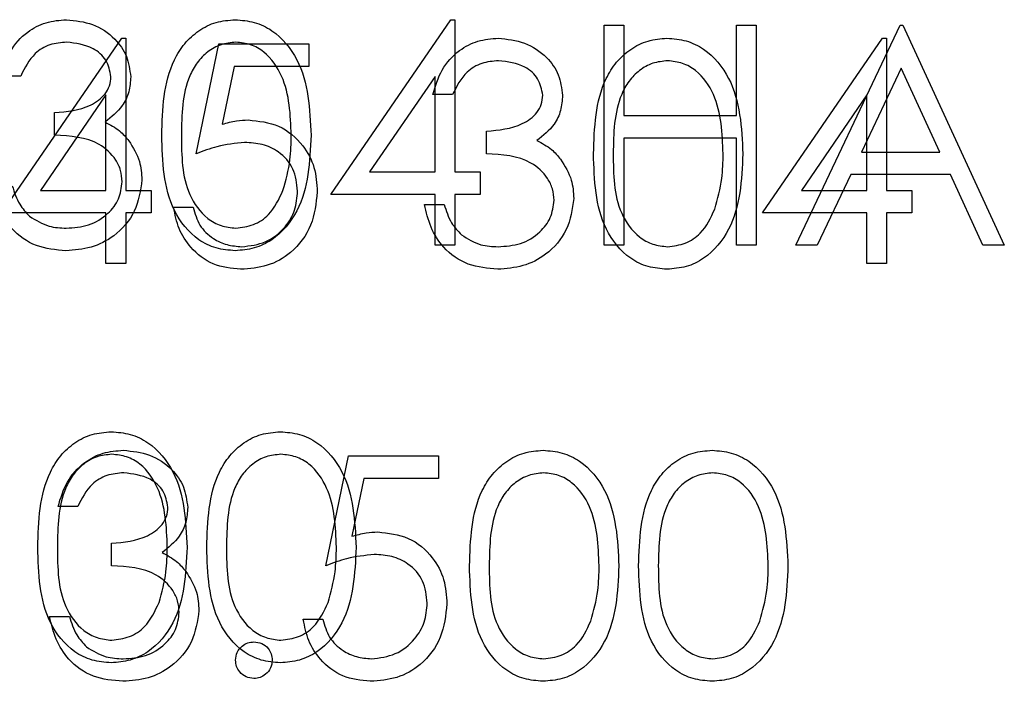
# Model space of a CAD drawing. Header units: inches. Extents: x 1802 to 2468, y -253 to -72.
# Tile 39 of 256: x 1820.686 to 1821.224, y -154.88 to -154.518. Entities that reach past the tile are written whole.
import ezdxf

# ---------------------------------------------------------------- set-up
doc = ezdxf.new("R2010")
doc.units = ezdxf.units.IN
doc.header["$LTSCALE"] = 0.5
doc.header["$MEASUREMENT"] = 0
doc.layers.add('DSS-M-S', color=53, linetype='Continuous')
doc.layers.add('DST-M-S', color=53, linetype='Continuous')

msp = doc.modelspace()

# ---------------------------------------------------------------- linework, layer by layer
at = {"layer": 'DSS-M-S', "linetype": 'Continuous', "lineweight": 25}
for p, q in [((1820.85611, -154.61377), (1820.92162, -154.51838)), ((1820.92162, -154.51838), (1820.9238, -154.51838)), ((1820.9238, -154.51838), (1820.9238, -154.60146)), ((1821.00534, -154.64146), (1821.00534, -154.52146)), ((1821.00534, -154.52146), (1821.01611, -154.52146)), ((1821.01611, -154.52146), (1821.01611, -154.57069)), ((1821.07765, -154.52146), (1821.08842, -154.52146)), ((1821.07765, -154.57069), (1821.07765, -154.52146)), ((1821.08842, -154.52146), (1821.08842, -154.64146)), ((1821.10996, -154.64146), (1821.16688, -154.52146)), ((1821.16688, -154.52146), (1821.16842, -154.52146)), ((1821.16842, -154.52146), (1821.2238, -154.64146)), ((1821.16753, -154.54485), (1821.1458, -154.59069)), ((1821.18868, -154.59069), (1821.16753, -154.54485)), ((1820.68688, -154.54915), (1820.67611, -154.54915)), ((1820.91303, -154.54934), (1820.87726, -154.60146)), ((1820.91303, -154.60146), (1820.91303, -154.54934)), ((1820.70534, -154.58146), (1820.70534, -154.56915)), ((1821.01611, -154.57069), (1821.07765, -154.57069)), ((1821.01611, -154.583), (1821.01611, -154.64146)), ((1821.07765, -154.583), (1821.01611, -154.583)), ((1821.07765, -154.64146), (1821.07765, -154.583)), ((1821.1458, -154.59069), (1821.18868, -154.59069)), ((1820.87726, -154.60146), (1820.91303, -154.60146)), ((1820.9238, -154.60146), (1820.93765, -154.60146)), ((1820.93765, -154.60146), (1820.93765, -154.61377)), ((1821.13996, -154.603), (1821.12171, -154.64146)), ((1821.19436, -154.603), (1821.13996, -154.603)), ((1821.2121, -154.64146), (1821.19436, -154.603)), ((1820.91303, -154.61377), (1820.85611, -154.61377)), ((1820.91303, -154.64146), (1820.91303, -154.61377)), ((1820.93765, -154.61377), (1820.9238, -154.61377)), ((1820.9238, -154.61377), (1820.9238, -154.64146)), ((1820.9238, -154.64146), (1820.91303, -154.64146)), ((1821.01611, -154.64146), (1821.00534, -154.64146)), ((1821.08842, -154.64146), (1821.07765, -154.64146)), ((1821.12171, -154.64146), (1821.10996, -154.64146)), ((1821.2238, -154.64146), (1821.2121, -154.64146))]:
    msp.add_line(p, q, dxfattribs=at)
for points, knots in [([(1820.67611, -154.54915), (1820.67749, -154.54454), (1820.68025, -154.53532), (1820.68942, -154.52512), (1820.70052, -154.51926), (1820.70806, -154.51868), (1820.71183, -154.51838)], [0, 0, 0, 0, 0.280288, 0.55968, 0.779747, 1, 1, 1, 1]), ([(1820.71183, -154.51838), (1820.71669, -154.51891), (1820.7264, -154.51995), (1820.73802, -154.52766), (1820.74541, -154.53812), (1820.74639, -154.54575), (1820.74688, -154.54956)], [0, 0, 0, 0, 0.280085, 0.559868, 0.780099, 1, 1, 1, 1]), ([(1820.7638, -154.58151), (1820.76427, -154.56718), (1820.76485, -154.54925), (1820.77603, -154.53122), (1820.78382, -154.52406), (1820.7934, -154.51924), (1820.80042, -154.51867), (1820.80392, -154.51838)], [0, 0, 0, 0, 0.498702, 0.624177, 0.749467, 0.874745, 1, 1, 1, 1]), ([(1820.80392, -154.51838), (1820.80746, -154.51867), (1820.81452, -154.51923), (1820.82739, -154.52549), (1820.84361, -154.54551), (1820.84465, -154.56711), (1820.84534, -154.58151)], [0, 0, 0, 0, 0.1256, 0.251197, 0.500581, 1, 1, 1, 1]), ([(1820.71198, -154.53069), (1820.70886, -154.53094), (1820.70262, -154.53143), (1820.6927, -154.53744), (1820.68909, -154.54471), (1820.68688, -154.54915)], [0, 0, 0, 0, 0.280636, 0.560364, 1, 1, 1, 1]), ([(1820.73611, -154.54951), (1820.7355, -154.54637), (1820.73428, -154.54006), (1820.7251, -154.53229), (1820.71695, -154.5313), (1820.71198, -154.53069)], [0, 0, 0, 0, 0.278859, 0.5600742, 1, 1, 1, 1]), ([(1820.80428, -154.53069), (1820.80153, -154.53097), (1820.79603, -154.53152), (1820.78873, -154.53573), (1820.78291, -154.54164), (1820.77497, -154.55625), (1820.77475, -154.57026), (1820.77457, -154.58146)], [0, 0, 0, 0, 0.125139, 0.250418, 0.375519, 0.500847, 1, 1, 1, 1]), ([(1820.83457, -154.58146), (1820.83413, -154.57032), (1820.83346, -154.55363), (1820.82223, -154.53713), (1820.81252, -154.53156), (1820.80703, -154.53098), (1820.80428, -154.53069)], [0, 0, 0, 0, 0.5000715, 0.7490206, 0.8745985, 1, 1, 1, 1]), ([(1820.70534, -154.56915), (1820.71212, -154.56853), (1820.72229, -154.56759), (1820.73223, -154.56054), (1820.73563, -154.55457), (1820.73595, -154.5512), (1820.73611, -154.54951)], [0, 0, 0, 0, 0.499418, 0.749016, 0.874544, 1, 1, 1, 1]), ([(1820.74688, -154.54956), (1820.74668, -154.55233), (1820.74629, -154.55788), (1820.74197, -154.56709), (1820.73632, -154.57153), (1820.73287, -154.57425)], [0, 0, 0, 0, 0.280508, 0.560792, 1, 1, 1, 1]), ([(1820.73287, -154.57425), (1820.73566, -154.57571), (1820.74065, -154.57831), (1820.74428, -154.5826), (1820.74587, -154.58449)], [0, 0, 0, 0, 0.559795, 1, 1, 1, 1]), ([(1820.74226, -154.60684), (1820.74209, -154.60475), (1820.74174, -154.60057), (1820.738, -154.593), (1820.72684, -154.58266), (1820.71394, -154.58194), (1820.70534, -154.58146)], [0, 0, 0, 0, 0.125587, 0.251191, 0.500605, 1, 1, 1, 1]), ([(1820.80392, -154.64454), (1820.80042, -154.64425), (1820.79342, -154.64368), (1820.78067, -154.6374), (1820.76491, -154.61724), (1820.76425, -154.59581), (1820.7638, -154.58151)], [0, 0, 0, 0, 0.125551, 0.25109, 0.50025, 1, 1, 1, 1]), ([(1820.77457, -154.58146), (1820.77466, -154.59268), (1820.77479, -154.60947), (1820.78632, -154.62585), (1820.79605, -154.63134), (1820.80154, -154.63193), (1820.80428, -154.63223)], [0, 0, 0, 0, 0.500291, 0.749086, 0.874606, 1, 1, 1, 1]), ([(1820.84534, -154.58151), (1820.84467, -154.59591), (1820.84367, -154.6175), (1820.82735, -154.6374), (1820.81451, -154.64368), (1820.80745, -154.64425), (1820.80392, -154.64454)], [0, 0, 0, 0, 0.499407, 0.748743, 0.874372, 1, 1, 1, 1]), ([(1820.83003, -154.61163), (1820.83156, -154.6061), (1820.83429, -154.59621), (1820.83449, -154.58597), (1820.83457, -154.58146)], [0, 0, 0, 0, 0.5595988, 1, 1, 1, 1]), ([(1820.74587, -154.58449), (1820.74817, -154.58816), (1820.75229, -154.59473), (1820.7528, -154.60242), (1820.75303, -154.60581)], [0, 0, 0, 0, 0.559419, 1, 1, 1, 1]), ([(1820.71152, -154.64454), (1820.70601, -154.64406), (1820.69502, -154.64309), (1820.68203, -154.63388), (1820.67448, -154.62176), (1820.67249, -154.61336), (1820.6715, -154.60915)], [0, 0, 0, 0, 0.279886, 0.558979, 0.779263, 1, 1, 1, 1]), ([(1820.68226, -154.60915), (1820.68336, -154.61264), (1820.68532, -154.61886), (1820.68973, -154.62364), (1820.69166, -154.62574)], [0, 0, 0, 0, 0.560694, 1, 1, 1, 1]), ([(1820.75303, -154.60581), (1820.75217, -154.6117), (1820.75045, -154.62348), (1820.73919, -154.63643), (1820.72546, -154.64346), (1820.71617, -154.64418), (1820.71152, -154.64454)], [0, 0, 0, 0, 0.279304, 0.558838, 0.779277, 1, 1, 1, 1]), ([(1820.71171, -154.63223), (1820.71587, -154.63195), (1820.72418, -154.6314), (1820.73423, -154.62517), (1820.74106, -154.61662), (1820.74186, -154.6101), (1820.74226, -154.60684)], [0, 0, 0, 0, 0.280599, 0.560151, 0.780303, 1, 1, 1, 1]), ([(1820.80428, -154.63223), (1820.80756, -154.63182), (1820.81412, -154.63099), (1820.82425, -154.62415), (1820.82784, -154.61637), (1820.83003, -154.61163)], [0, 0, 0, 0, 0.2802572, 0.5607811, 1, 1, 1, 1]), ([(1820.69166, -154.62574), (1820.69511, -154.6279), (1820.70128, -154.63176), (1820.70852, -154.63208), (1820.71171, -154.63223)], [0, 0, 0, 0, 0.558748, 1, 1, 1, 1]), ([(1820.69611, -154.80651), (1820.69658, -154.79218), (1820.69716, -154.77425), (1820.70834, -154.75622), (1820.71613, -154.74906), (1820.72571, -154.74424), (1820.73272, -154.74367), (1820.73623, -154.74338)], [0, 0, 0, 0, 0.498702, 0.624177, 0.749467, 0.874745, 1, 1, 1, 1]), ([(1820.73623, -154.74338), (1820.73976, -154.74367), (1820.74683, -154.74423), (1820.7597, -154.75049), (1820.77592, -154.77051), (1820.77696, -154.79211), (1820.77765, -154.80651)], [0, 0, 0, 0, 0.1256, 0.251197, 0.500581, 1, 1, 1, 1]), ([(1820.78842, -154.80651), (1820.78888, -154.79218), (1820.78946, -154.77425), (1820.80065, -154.75622), (1820.80844, -154.74906), (1820.81802, -154.74424), (1820.82503, -154.74367), (1820.82854, -154.74338)], [0, 0, 0, 0, 0.498702, 0.624177, 0.749467, 0.874745, 1, 1, 1, 1]), ([(1820.82854, -154.74338), (1820.83207, -154.74367), (1820.83913, -154.74423), (1820.85201, -154.75049), (1820.86823, -154.77051), (1820.86927, -154.79211), (1820.86996, -154.80651)], [0, 0, 0, 0, 0.1256, 0.251197, 0.500581, 1, 1, 1, 1]), ([(1820.73659, -154.75569), (1820.73384, -154.75597), (1820.72834, -154.75652), (1820.72104, -154.76073), (1820.71522, -154.76664), (1820.70728, -154.78125), (1820.70706, -154.79526), (1820.70688, -154.80646)], [0, 0, 0, 0, 0.1251388, 0.2504182, 0.3755189, 0.5008471, 1, 1, 1, 1]), ([(1820.76688, -154.80646), (1820.76644, -154.79532), (1820.76577, -154.77863), (1820.75454, -154.76213), (1820.74483, -154.75656), (1820.73934, -154.75598), (1820.73659, -154.75569)], [0, 0, 0, 0, 0.5000715, 0.7490206, 0.8745985, 1, 1, 1, 1]), ([(1820.8289, -154.75569), (1820.82615, -154.75597), (1820.82064, -154.75652), (1820.81335, -154.76073), (1820.80752, -154.76664), (1820.79958, -154.78125), (1820.79936, -154.79526), (1820.79919, -154.80646)], [0, 0, 0, 0, 0.125139, 0.250418, 0.375519, 0.500847, 1, 1, 1, 1]), ([(1820.85919, -154.80646), (1820.85874, -154.79532), (1820.85808, -154.77863), (1820.84685, -154.76213), (1820.83714, -154.75656), (1820.83164, -154.75598), (1820.8289, -154.75569)], [0, 0, 0, 0, 0.500072, 0.749021, 0.874598, 1, 1, 1, 1]), ([(1820.73623, -154.86954), (1820.73273, -154.86925), (1820.72572, -154.86868), (1820.71298, -154.8624), (1820.69722, -154.84224), (1820.69655, -154.82081), (1820.69611, -154.80651)], [0, 0, 0, 0, 0.125551, 0.25109, 0.50025, 1, 1, 1, 1]), ([(1820.70688, -154.80646), (1820.70697, -154.81768), (1820.7071, -154.83447), (1820.71862, -154.85085), (1820.72836, -154.85634), (1820.73385, -154.85693), (1820.73659, -154.85723)], [0, 0, 0, 0, 0.500291, 0.749086, 0.874606, 1, 1, 1, 1]), ([(1820.77765, -154.80651), (1820.77698, -154.82091), (1820.77597, -154.8425), (1820.75966, -154.8624), (1820.74682, -154.86868), (1820.73976, -154.86925), (1820.73623, -154.86954)], [0, 0, 0, 0, 0.499407, 0.748743, 0.874372, 1, 1, 1, 1]), ([(1820.76234, -154.83663), (1820.76387, -154.8311), (1820.7666, -154.82121), (1820.76679, -154.81097), (1820.76688, -154.80646)], [0, 0, 0, 0, 0.559599, 1, 1, 1, 1]), ([(1820.82854, -154.86954), (1820.82504, -154.86925), (1820.81803, -154.86868), (1820.80529, -154.8624), (1820.78953, -154.84224), (1820.78886, -154.82081), (1820.78842, -154.80651)], [0, 0, 0, 0, 0.125551, 0.25109, 0.50025, 1, 1, 1, 1]), ([(1820.79919, -154.80646), (1820.79928, -154.81768), (1820.79941, -154.83447), (1820.81093, -154.85085), (1820.82066, -154.85634), (1820.82615, -154.85693), (1820.8289, -154.85723)], [0, 0, 0, 0, 0.5002912, 0.749086, 0.8746062, 1, 1, 1, 1]), ([(1820.86996, -154.80651), (1820.86929, -154.82091), (1820.86828, -154.8425), (1820.85197, -154.8624), (1820.83913, -154.86868), (1820.83207, -154.86925), (1820.82854, -154.86954)], [0, 0, 0, 0, 0.499407, 0.748743, 0.874372, 1, 1, 1, 1]), ([(1820.85464, -154.83663), (1820.85617, -154.8311), (1820.8589, -154.82121), (1820.8591, -154.81097), (1820.85919, -154.80646)], [0, 0, 0, 0, 0.559599, 1, 1, 1, 1]), ([(1820.73659, -154.85723), (1820.73987, -154.85682), (1820.74643, -154.85599), (1820.75656, -154.84915), (1820.76015, -154.84137), (1820.76234, -154.83663)], [0, 0, 0, 0, 0.280257, 0.560781, 1, 1, 1, 1]), ([(1820.8289, -154.85723), (1820.83218, -154.85682), (1820.83873, -154.85599), (1820.84886, -154.84915), (1820.85245, -154.84137), (1820.85464, -154.83663)], [0, 0, 0, 0, 0.280257, 0.560781, 1, 1, 1, 1])]:
    msp.add_open_spline(points, degree=3, knots=knots, dxfattribs=at)
at = {"layer": 'DST-M-S', "linetype": 'Continuous', "lineweight": 25}
for p, q in [((1820.67647, -154.6239), (1820.74197, -154.52851)), ((1820.74197, -154.52851), (1820.74416, -154.52851)), ((1820.74416, -154.52851), (1820.74416, -154.61159)), ((1821.09185, -154.6239), (1821.15736, -154.52851)), ((1821.15736, -154.52851), (1821.15954, -154.52851)), ((1821.15954, -154.52851), (1821.15954, -154.61159)), ((1820.78262, -154.59159), (1820.79493, -154.53159)), ((1820.79493, -154.53159), (1820.84416, -154.53159)), ((1820.84416, -154.53159), (1820.84416, -154.5439)), ((1820.80334, -154.5439), (1820.79688, -154.57546)), ((1820.84416, -154.5439), (1820.80334, -154.5439)), ((1820.73339, -154.55948), (1820.69762, -154.61159)), ((1820.73339, -154.61159), (1820.73339, -154.55948)), ((1820.92262, -154.55928), (1820.91185, -154.55928)), ((1821.14877, -154.55948), (1821.11301, -154.61159)), ((1821.14877, -154.61159), (1821.14877, -154.55948)), ((1820.94108, -154.59159), (1820.94108, -154.57928)), ((1820.69762, -154.61159), (1820.73339, -154.61159)), ((1820.74416, -154.61159), (1820.75801, -154.61159)), ((1820.75801, -154.61159), (1820.75801, -154.6239)), ((1821.11301, -154.61159), (1821.14877, -154.61159)), ((1821.15954, -154.61159), (1821.17339, -154.61159)), ((1821.17339, -154.61159), (1821.17339, -154.6239)), ((1820.77031, -154.62082), (1820.78108, -154.62082)), ((1820.90724, -154.61928), (1820.91801, -154.61928)), ((1820.73339, -154.6239), (1820.67647, -154.6239)), ((1820.73339, -154.65159), (1820.73339, -154.6239)), ((1820.74416, -154.6239), (1820.74416, -154.65159)), ((1820.75801, -154.6239), (1820.74416, -154.6239)), ((1821.14877, -154.6239), (1821.09185, -154.6239)), ((1821.14877, -154.65159), (1821.14877, -154.6239)), ((1821.15954, -154.6239), (1821.15954, -154.65159)), ((1821.17339, -154.6239), (1821.15954, -154.6239)), ((1820.74416, -154.65159), (1820.73339, -154.65159)), ((1821.15954, -154.65159), (1821.14877, -154.65159)), ((1820.85339, -154.81659), (1820.8657, -154.75659)), ((1820.8657, -154.75659), (1820.91493, -154.75659)), ((1820.91493, -154.75659), (1820.91493, -154.7689)), ((1820.87411, -154.7689), (1820.86765, -154.80046)), ((1820.91493, -154.7689), (1820.87411, -154.7689)), ((1820.71801, -154.78428), (1820.70724, -154.78428)), ((1820.73647, -154.81659), (1820.73647, -154.80428)), ((1820.70262, -154.84428), (1820.71339, -154.84428)), ((1820.84108, -154.84582), (1820.85185, -154.84582))]:
    msp.add_line(p, q, dxfattribs=at)
for points, knots in [([(1820.91185, -154.55928), (1820.91323, -154.55467), (1820.916, -154.54545), (1820.92517, -154.53525), (1820.93626, -154.5294), (1820.9438, -154.52881), (1820.94757, -154.52851)], [0, 0, 0, 0, 0.280288, 0.55968, 0.779747, 1, 1, 1, 1]), ([(1820.94757, -154.52851), (1820.95243, -154.52904), (1820.96214, -154.53008), (1820.97377, -154.53779), (1820.98115, -154.54825), (1820.98213, -154.55588), (1820.98262, -154.55969)], [0, 0, 0, 0, 0.280085, 0.559868, 0.780099, 1, 1, 1, 1]), ([(1820.99954, -154.59164), (1821.00001, -154.57731), (1821.00059, -154.55938), (1821.01177, -154.54135), (1821.01956, -154.53419), (1821.02914, -154.52937), (1821.03616, -154.5288), (1821.03966, -154.52851)], [0, 0, 0, 0, 0.498702, 0.624177, 0.749467, 0.874745, 1, 1, 1, 1]), ([(1821.03966, -154.52851), (1821.0432, -154.5288), (1821.05026, -154.52936), (1821.06314, -154.53563), (1821.07936, -154.55565), (1821.08039, -154.57724), (1821.08108, -154.59164)], [0, 0, 0, 0, 0.1256, 0.251197, 0.500581, 1, 1, 1, 1]), ([(1820.94772, -154.54082), (1820.9446, -154.54107), (1820.93837, -154.54157), (1820.92845, -154.54757), (1820.92483, -154.55484), (1820.92262, -154.55928)], [0, 0, 0, 0, 0.280636, 0.5603644, 1, 1, 1, 1]), ([(1820.97185, -154.55964), (1820.97124, -154.5565), (1820.97002, -154.55019), (1820.96084, -154.54242), (1820.95269, -154.54143), (1820.94772, -154.54082)], [0, 0, 0, 0, 0.278859, 0.560074, 1, 1, 1, 1]), ([(1821.04002, -154.54082), (1821.03727, -154.5411), (1821.03177, -154.54165), (1821.02447, -154.54587), (1821.01865, -154.55177), (1821.01071, -154.56638), (1821.01049, -154.58039), (1821.01031, -154.59159)], [0, 0, 0, 0, 0.125139, 0.250418, 0.375519, 0.500847, 1, 1, 1, 1]), ([(1821.07031, -154.59159), (1821.06987, -154.58045), (1821.0692, -154.56376), (1821.05797, -154.54726), (1821.04826, -154.54169), (1821.04277, -154.54111), (1821.04002, -154.54082)], [0, 0, 0, 0, 0.5000715, 0.7490206, 0.8745985, 1, 1, 1, 1]), ([(1820.94108, -154.57928), (1820.94786, -154.57866), (1820.95803, -154.57772), (1820.96797, -154.57068), (1820.97137, -154.5647), (1820.97169, -154.56133), (1820.97185, -154.55964)], [0, 0, 0, 0, 0.499418, 0.749016, 0.874544, 1, 1, 1, 1]), ([(1820.98262, -154.55969), (1820.98243, -154.56246), (1820.98204, -154.56801), (1820.97771, -154.57722), (1820.97206, -154.58166), (1820.96861, -154.58438)], [0, 0, 0, 0, 0.280508, 0.560792, 1, 1, 1, 1]), ([(1820.79688, -154.57546), (1820.79947, -154.57475), (1820.8041, -154.57347), (1820.8089, -154.57323), (1820.81101, -154.57313)], [0, 0, 0, 0, 0.560064, 1, 1, 1, 1]), ([(1820.81101, -154.57313), (1820.81675, -154.57374), (1820.82822, -154.57496), (1820.84084, -154.58576), (1820.84786, -154.59889), (1820.84847, -154.60788), (1820.84877, -154.61238)], [0, 0, 0, 0, 0.279688, 0.559025, 0.779292, 1, 1, 1, 1]), ([(1820.80906, -154.58544), (1820.80398, -154.58596), (1820.7949, -154.58691), (1820.78638, -154.59016), (1820.78262, -154.59159)], [0, 0, 0, 0, 0.559416, 1, 1, 1, 1]), ([(1820.83801, -154.61193), (1820.83756, -154.60778), (1820.83667, -154.59948), (1820.82859, -154.59047), (1820.81881, -154.586), (1820.81231, -154.58563), (1820.80906, -154.58544)], [0, 0, 0, 0, 0.279539, 0.558617, 0.779047, 1, 1, 1, 1]), ([(1820.96861, -154.58438), (1820.9714, -154.58584), (1820.97639, -154.58844), (1820.98002, -154.59273), (1820.98161, -154.59462)], [0, 0, 0, 0, 0.559795, 1, 1, 1, 1]), ([(1820.97801, -154.61698), (1820.97783, -154.61488), (1820.97748, -154.6107), (1820.97374, -154.60313), (1820.96258, -154.59279), (1820.94968, -154.59207), (1820.94108, -154.59159)], [0, 0, 0, 0, 0.125587, 0.251191, 0.500605, 1, 1, 1, 1]), ([(1821.03966, -154.65467), (1821.03616, -154.65438), (1821.02916, -154.65381), (1821.01642, -154.64753), (1821.00065, -154.62737), (1820.99999, -154.60594), (1820.99954, -154.59164)], [0, 0, 0, 0, 0.125551, 0.25109, 0.50025, 1, 1, 1, 1]), ([(1821.01031, -154.59159), (1821.0104, -154.60281), (1821.01053, -154.61961), (1821.02206, -154.63599), (1821.03179, -154.64147), (1821.03728, -154.64207), (1821.04002, -154.64236)], [0, 0, 0, 0, 0.500291, 0.749086, 0.874606, 1, 1, 1, 1]), ([(1821.08108, -154.59164), (1821.08041, -154.60604), (1821.07941, -154.62763), (1821.06309, -154.64753), (1821.05025, -154.65381), (1821.04319, -154.65438), (1821.03966, -154.65467)], [0, 0, 0, 0, 0.499407, 0.748743, 0.874372, 1, 1, 1, 1]), ([(1821.06577, -154.62176), (1821.0673, -154.61623), (1821.07003, -154.60634), (1821.07023, -154.5961), (1821.07031, -154.59159)], [0, 0, 0, 0, 0.5595988, 1, 1, 1, 1]), ([(1820.98161, -154.59462), (1820.98391, -154.59829), (1820.98803, -154.60486), (1820.98855, -154.61255), (1820.98877, -154.61594)], [0, 0, 0, 0, 0.559419, 1, 1, 1, 1]), ([(1820.84877, -154.61238), (1820.84807, -154.61861), (1820.84667, -154.63105), (1820.83589, -154.64552), (1820.82163, -154.65355), (1820.81183, -154.6543), (1820.80692, -154.65467)], [0, 0, 0, 0, 0.279864, 0.559271, 0.779424, 1, 1, 1, 1]), ([(1820.80755, -154.64236), (1820.81204, -154.64183), (1820.82104, -154.64078), (1820.83106, -154.63257), (1820.83716, -154.62254), (1820.83772, -154.61547), (1820.83801, -154.61193)], [0, 0, 0, 0, 0.279617, 0.559357, 0.779559, 1, 1, 1, 1]), ([(1820.80692, -154.65467), (1820.80178, -154.65414), (1820.79149, -154.65309), (1820.77987, -154.64391), (1820.77267, -154.63271), (1820.7711, -154.62479), (1820.77031, -154.62082)], [0, 0, 0, 0, 0.2796245, 0.5590192, 0.7793803, 1, 1, 1, 1]), ([(1820.78108, -154.62082), (1820.78201, -154.62421), (1820.78386, -154.63098), (1820.79119, -154.63784), (1820.79936, -154.64166), (1820.80482, -154.64213), (1820.80755, -154.64236)], [0, 0, 0, 0, 0.2800502, 0.5591657, 0.7795831, 1, 1, 1, 1]), ([(1820.94726, -154.65467), (1820.94175, -154.65419), (1820.93076, -154.65322), (1820.91777, -154.64401), (1820.91022, -154.63189), (1820.90823, -154.62349), (1820.90724, -154.61928)], [0, 0, 0, 0, 0.279886, 0.558979, 0.779263, 1, 1, 1, 1]), ([(1820.91801, -154.61928), (1820.9191, -154.62277), (1820.92106, -154.62899), (1820.92547, -154.63377), (1820.9274, -154.63587)], [0, 0, 0, 0, 0.560694, 1, 1, 1, 1]), ([(1820.98877, -154.61594), (1820.98791, -154.62183), (1820.98619, -154.63361), (1820.97493, -154.64656), (1820.9612, -154.65359), (1820.95191, -154.65431), (1820.94726, -154.65467)], [0, 0, 0, 0, 0.279304, 0.5588383, 0.779277, 1, 1, 1, 1]), ([(1820.94745, -154.64236), (1820.95161, -154.64208), (1820.95992, -154.64153), (1820.96998, -154.6353), (1820.9768, -154.62675), (1820.9776, -154.62023), (1820.97801, -154.61698)], [0, 0, 0, 0, 0.280599, 0.560151, 0.780303, 1, 1, 1, 1]), ([(1821.04002, -154.64236), (1821.0433, -154.64195), (1821.04986, -154.64113), (1821.05999, -154.63428), (1821.06358, -154.6265), (1821.06577, -154.62176)], [0, 0, 0, 0, 0.280257, 0.560781, 1, 1, 1, 1]), ([(1820.9274, -154.63587), (1820.93085, -154.63803), (1820.93702, -154.64189), (1820.94426, -154.64222), (1820.94745, -154.64236)], [0, 0, 0, 0, 0.558748, 1, 1, 1, 1]), ([(1820.70724, -154.78428), (1820.70862, -154.77967), (1820.71138, -154.77045), (1820.72055, -154.76025), (1820.73164, -154.7544), (1820.73919, -154.75381), (1820.74296, -154.75351)], [0, 0, 0, 0, 0.280288, 0.55968, 0.779747, 1, 1, 1, 1]), ([(1820.74296, -154.75351), (1820.74782, -154.75404), (1820.75753, -154.75508), (1820.76915, -154.76279), (1820.77653, -154.77325), (1820.77751, -154.78088), (1820.77801, -154.78469)], [0, 0, 0, 0, 0.280085, 0.5598683, 0.7800992, 1, 1, 1, 1]), ([(1820.93185, -154.81664), (1820.93232, -154.80231), (1820.9329, -154.78438), (1820.94408, -154.76635), (1820.95187, -154.75919), (1820.96145, -154.75437), (1820.96846, -154.7538), (1820.97197, -154.75351)], [0, 0, 0, 0, 0.498702, 0.624177, 0.749467, 0.874745, 1, 1, 1, 1]), ([(1820.97197, -154.75351), (1820.9755, -154.7538), (1820.98257, -154.75436), (1820.99544, -154.76063), (1821.01166, -154.78065), (1821.0127, -154.80224), (1821.01339, -154.81664)], [0, 0, 0, 0, 0.1256, 0.251197, 0.500581, 1, 1, 1, 1]), ([(1821.02416, -154.81664), (1821.02462, -154.80231), (1821.02521, -154.78438), (1821.03639, -154.76635), (1821.04418, -154.75919), (1821.05376, -154.75437), (1821.06077, -154.7538), (1821.06428, -154.75351)], [0, 0, 0, 0, 0.498702, 0.624177, 0.749467, 0.874745, 1, 1, 1, 1]), ([(1821.06428, -154.75351), (1821.06781, -154.7538), (1821.07488, -154.75436), (1821.08775, -154.76063), (1821.10397, -154.78065), (1821.10501, -154.80224), (1821.1057, -154.81664)], [0, 0, 0, 0, 0.1256, 0.251197, 0.500581, 1, 1, 1, 1]), ([(1820.7431, -154.76582), (1820.73998, -154.76607), (1820.73375, -154.76657), (1820.72383, -154.77257), (1820.72021, -154.77984), (1820.71801, -154.78428)], [0, 0, 0, 0, 0.280636, 0.560364, 1, 1, 1, 1]), ([(1820.76724, -154.78464), (1820.76663, -154.7815), (1820.76541, -154.77519), (1820.75622, -154.76742), (1820.74807, -154.76643), (1820.7431, -154.76582)], [0, 0, 0, 0, 0.278859, 0.560074, 1, 1, 1, 1]), ([(1820.97233, -154.76582), (1820.96958, -154.7661), (1820.96408, -154.76665), (1820.95678, -154.77087), (1820.95096, -154.77677), (1820.94302, -154.79138), (1820.9428, -154.80539), (1820.94262, -154.81659)], [0, 0, 0, 0, 0.125139, 0.250418, 0.375519, 0.500847, 1, 1, 1, 1]), ([(1821.00262, -154.81659), (1821.00218, -154.80545), (1821.00151, -154.78876), (1820.99028, -154.77226), (1820.98057, -154.76669), (1820.97508, -154.76611), (1820.97233, -154.76582)], [0, 0, 0, 0, 0.5000715, 0.7490206, 0.8745985, 1, 1, 1, 1]), ([(1821.06464, -154.76582), (1821.06189, -154.7661), (1821.05639, -154.76665), (1821.04909, -154.77087), (1821.04326, -154.77677), (1821.03533, -154.79138), (1821.0351, -154.80539), (1821.03493, -154.81659)], [0, 0, 0, 0, 0.125139, 0.250418, 0.375519, 0.500847, 1, 1, 1, 1]), ([(1821.09493, -154.81659), (1821.09448, -154.80545), (1821.09382, -154.78876), (1821.08259, -154.77226), (1821.07288, -154.76669), (1821.06739, -154.76611), (1821.06464, -154.76582)], [0, 0, 0, 0, 0.5000715, 0.7490206, 0.8745985, 1, 1, 1, 1]), ([(1820.73647, -154.80428), (1820.74325, -154.80366), (1820.75341, -154.80272), (1820.76335, -154.79568), (1820.76675, -154.7897), (1820.76708, -154.78633), (1820.76724, -154.78464)], [0, 0, 0, 0, 0.499418, 0.749016, 0.874544, 1, 1, 1, 1]), ([(1820.77801, -154.78469), (1820.77781, -154.78746), (1820.77742, -154.79301), (1820.7731, -154.80222), (1820.76744, -154.80666), (1820.76399, -154.80938)], [0, 0, 0, 0, 0.2805082, 0.5607923, 1, 1, 1, 1]), ([(1820.86765, -154.80046), (1820.87024, -154.79975), (1820.87487, -154.79847), (1820.87967, -154.79823), (1820.88178, -154.79813)], [0, 0, 0, 0, 0.560064, 1, 1, 1, 1]), ([(1820.88178, -154.79813), (1820.88752, -154.79874), (1820.89899, -154.79996), (1820.9116, -154.81076), (1820.91863, -154.82389), (1820.91924, -154.83288), (1820.91954, -154.83738)], [0, 0, 0, 0, 0.279688, 0.559025, 0.779292, 1, 1, 1, 1]), ([(1820.76399, -154.80938), (1820.76679, -154.81084), (1820.77178, -154.81344), (1820.7754, -154.81773), (1820.777, -154.81962)], [0, 0, 0, 0, 0.559795, 1, 1, 1, 1]), ([(1820.87983, -154.81044), (1820.87475, -154.81096), (1820.86567, -154.81191), (1820.85714, -154.81516), (1820.85339, -154.81659)], [0, 0, 0, 0, 0.559416, 1, 1, 1, 1]), ([(1820.90877, -154.83693), (1820.90833, -154.83278), (1820.90744, -154.82448), (1820.89936, -154.81547), (1820.88958, -154.811), (1820.88308, -154.81063), (1820.87983, -154.81044)], [0, 0, 0, 0, 0.279539, 0.558617, 0.779047, 1, 1, 1, 1]), ([(1820.77339, -154.84198), (1820.77322, -154.83988), (1820.77287, -154.8357), (1820.76913, -154.82813), (1820.75796, -154.81779), (1820.74507, -154.81707), (1820.73647, -154.81659)], [0, 0, 0, 0, 0.125587, 0.251191, 0.500605, 1, 1, 1, 1]), ([(1820.777, -154.81962), (1820.7793, -154.82329), (1820.78341, -154.82986), (1820.78393, -154.83755), (1820.78416, -154.84094)], [0, 0, 0, 0, 0.559419, 1, 1, 1, 1]), ([(1820.97197, -154.87967), (1820.96847, -154.87938), (1820.96147, -154.87881), (1820.94872, -154.87253), (1820.93296, -154.85237), (1820.9323, -154.83094), (1820.93185, -154.81664)], [0, 0, 0, 0, 0.125551, 0.25109, 0.50025, 1, 1, 1, 1]), ([(1820.94262, -154.81659), (1820.94271, -154.82781), (1820.94284, -154.84461), (1820.95436, -154.86099), (1820.9641, -154.86647), (1820.96959, -154.86707), (1820.97233, -154.86736)], [0, 0, 0, 0, 0.5002912, 0.749086, 0.8746062, 1, 1, 1, 1]), ([(1821.01339, -154.81664), (1821.01272, -154.83104), (1821.01171, -154.85263), (1820.9954, -154.87253), (1820.98256, -154.87881), (1820.9755, -154.87938), (1820.97197, -154.87967)], [0, 0, 0, 0, 0.499407, 0.748743, 0.874372, 1, 1, 1, 1]), ([(1820.99808, -154.84676), (1820.99961, -154.84123), (1821.00234, -154.83134), (1821.00253, -154.8211), (1821.00262, -154.81659)], [0, 0, 0, 0, 0.559599, 1, 1, 1, 1]), ([(1821.06428, -154.87967), (1821.06078, -154.87938), (1821.05377, -154.87881), (1821.04103, -154.87253), (1821.02527, -154.85237), (1821.0246, -154.83094), (1821.02416, -154.81664)], [0, 0, 0, 0, 0.1255507, 0.25109, 0.5002501, 1, 1, 1, 1]), ([(1821.03493, -154.81659), (1821.03502, -154.82781), (1821.03515, -154.84461), (1821.04667, -154.86099), (1821.0564, -154.86647), (1821.0619, -154.86707), (1821.06464, -154.86736)], [0, 0, 0, 0, 0.5002912, 0.749086, 0.8746062, 1, 1, 1, 1]), ([(1821.1057, -154.81664), (1821.10503, -154.83104), (1821.10402, -154.85263), (1821.08771, -154.87253), (1821.07487, -154.87881), (1821.06781, -154.87938), (1821.06428, -154.87967)], [0, 0, 0, 0, 0.499407, 0.748743, 0.874372, 1, 1, 1, 1]), ([(1821.09039, -154.84676), (1821.09191, -154.84123), (1821.09465, -154.83134), (1821.09484, -154.8211), (1821.09493, -154.81659)], [0, 0, 0, 0, 0.559599, 1, 1, 1, 1]), ([(1820.78416, -154.84094), (1820.7833, -154.84683), (1820.78158, -154.85861), (1820.77031, -154.87156), (1820.75659, -154.87859), (1820.74729, -154.87931), (1820.74265, -154.87967)], [0, 0, 0, 0, 0.279304, 0.558838, 0.779277, 1, 1, 1, 1]), ([(1820.91954, -154.83738), (1820.91884, -154.84361), (1820.91744, -154.85605), (1820.90666, -154.87052), (1820.8924, -154.87855), (1820.8826, -154.8793), (1820.87769, -154.87967)], [0, 0, 0, 0, 0.2798641, 0.559271, 0.7794235, 1, 1, 1, 1]), ([(1820.87832, -154.86736), (1820.88281, -154.86683), (1820.89181, -154.86578), (1820.90183, -154.85757), (1820.90793, -154.84754), (1820.90849, -154.84047), (1820.90877, -154.83693)], [0, 0, 0, 0, 0.279617, 0.559357, 0.779559, 1, 1, 1, 1]), ([(1820.74265, -154.87967), (1820.73714, -154.87919), (1820.72614, -154.87822), (1820.71315, -154.86901), (1820.70561, -154.85689), (1820.70362, -154.84849), (1820.70262, -154.84428)], [0, 0, 0, 0, 0.279886, 0.558979, 0.779263, 1, 1, 1, 1]), ([(1820.71339, -154.84428), (1820.71449, -154.84777), (1820.71645, -154.85399), (1820.72085, -154.85877), (1820.72279, -154.86087)], [0, 0, 0, 0, 0.560694, 1, 1, 1, 1]), ([(1820.74284, -154.86736), (1820.747, -154.86708), (1820.75531, -154.86653), (1820.76536, -154.8603), (1820.77218, -154.85175), (1820.77299, -154.84523), (1820.77339, -154.84198)], [0, 0, 0, 0, 0.280599, 0.560151, 0.780303, 1, 1, 1, 1]), ([(1820.87769, -154.87967), (1820.87255, -154.87914), (1820.86226, -154.87809), (1820.85063, -154.86891), (1820.84344, -154.85771), (1820.84187, -154.84979), (1820.84108, -154.84582)], [0, 0, 0, 0, 0.279625, 0.559019, 0.77938, 1, 1, 1, 1]), ([(1820.85185, -154.84582), (1820.85278, -154.84921), (1820.85463, -154.85598), (1820.86196, -154.86284), (1820.87013, -154.86666), (1820.87559, -154.86713), (1820.87832, -154.86736)], [0, 0, 0, 0, 0.2800502, 0.5591657, 0.7795831, 1, 1, 1, 1]), ([(1820.97233, -154.86736), (1820.97561, -154.86695), (1820.98217, -154.86613), (1820.9923, -154.85928), (1820.99589, -154.8515), (1820.99808, -154.84676)], [0, 0, 0, 0, 0.280257, 0.560781, 1, 1, 1, 1]), ([(1821.06464, -154.86736), (1821.06792, -154.86695), (1821.07448, -154.86613), (1821.08461, -154.85928), (1821.0882, -154.8515), (1821.09039, -154.84676)], [0, 0, 0, 0, 0.280257, 0.560781, 1, 1, 1, 1]), ([(1820.72279, -154.86087), (1820.72624, -154.86303), (1820.73241, -154.86689), (1820.73964, -154.86722), (1820.74284, -154.86736)], [0, 0, 0, 0, 0.558748, 1, 1, 1, 1]), ([(1820.80416, -154.86813), (1820.80433, -154.86666), (1820.80469, -154.86371), (1820.8074, -154.86044), (1820.81068, -154.85843), (1820.813, -154.85823), (1820.81416, -154.85813)], [0, 0, 0, 0, 0.279576, 0.559284, 0.779552, 1, 1, 1, 1]), ([(1820.81416, -154.85813), (1820.81564, -154.8583), (1820.8186, -154.85863), (1820.82183, -154.86139), (1820.82388, -154.86464), (1820.82407, -154.86697), (1820.82416, -154.86813)], [0, 0, 0, 0, 0.279602, 0.559212, 0.779475, 1, 1, 1, 1]), ([(1820.81416, -154.87813), (1820.81269, -154.87795), (1820.80975, -154.87758), (1820.80649, -154.87487), (1820.80448, -154.8716), (1820.80427, -154.86929), (1820.80416, -154.86813)], [0, 0, 0, 0, 0.279581, 0.559143, 0.779575, 1, 1, 1, 1]), ([(1820.82416, -154.86813), (1820.82399, -154.8696), (1820.82364, -154.87255), (1820.8209, -154.8758), (1820.81763, -154.87782), (1820.81532, -154.87803), (1820.81416, -154.87813)], [0, 0, 0, 0, 0.279469, 0.559358, 0.779674, 1, 1, 1, 1])]:
    msp.add_open_spline(points, degree=3, knots=knots, dxfattribs=at)

doc.saveas('drawing.dxf')
